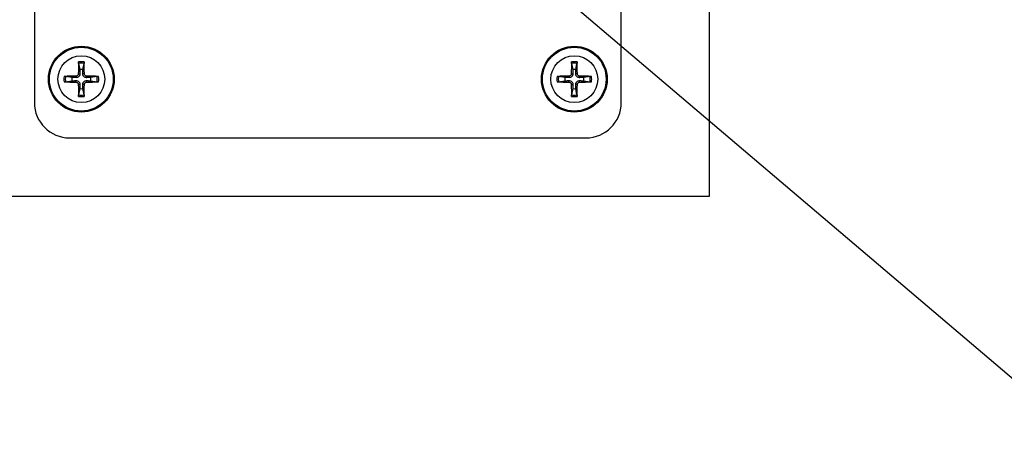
# Model space of a CAD drawing. Header units: millimetres. Extents: x 0 to 2970, y 0 to 2100.
# Tile 5 of 55: x 993 to 1077, y 258 to 294. Entities that reach past the tile are written whole.
import ezdxf

# ---------------------------------------------------------------- set-up
doc = ezdxf.new("R2010")
doc.units = ezdxf.units.MM
doc.header["$LTSCALE"] = 0.2
doc.styles.add('Rainbow-4.0 Style', font='malgunsl.ttf')
doc.dimstyles.new('Rainbow-4.0 Style', dxfattribs={"dimtxt": 3.5, "dimasz": 2.5, "dimexe": 1, "dimexo": 1, "dimgap": 1, "dimtad": 1, "dimdsep": 46, "dimtxsty": 'Rainbow-4.0 Style', "dimcen": 0, "dimclrd": 251, "dimclre": 251, "dimclrt": 7, "dimazin": 3, "dimtp": 0.1, "dimtm": 0.1, "dimtfac": 0.61, "dimtmove": 0, "dimatfit": 3, "dimfxl": 1, "dimlwd": -1, "dimlwe": -1, "dimarcsym": 1})

# ---------------------------------------------------------------- blocks, each defined once
blk = doc.blocks.new('A$C5c935c73')
for p, q in [((319.5, 41.4), (319.5, -198.6)), ((262, 3.4), (262, -190.6)), ((312, -190.6), (312, 3.4)), ((265.771, -187.257), (265.862, -187.792)), ((266.138, -187.792), (266.229, -187.257)), ((307.771, -187.257), (307.862, -187.792)), ((308.138, -187.792), (308.229, -187.257)), ((265.192, -188.462), (264.657, -188.371)), ((265.544, -188.342), (265.545, -188.475)), ((265.544, -188.858), (265.545, -188.725)), ((265.742, -188.144), (265.875, -188.145)), ((266.258, -188.144), (266.125, -188.145)), ((266.456, -188.342), (266.455, -188.475)), ((266.456, -188.858), (266.455, -188.725)), ((267.343, -188.371), (266.808, -188.462)), ((307.192, -188.462), (306.657, -188.371)), ((307.544, -188.342), (307.545, -188.475)), ((307.544, -188.858), (307.545, -188.725)), ((307.742, -188.144), (307.875, -188.145)), ((308.258, -188.144), (308.125, -188.145)), ((308.456, -188.342), (308.455, -188.475)), ((308.456, -188.858), (308.455, -188.725)), ((309.343, -188.371), (308.808, -188.462)), ((264.657, -188.829), (265.192, -188.738)), ((265.742, -189.056), (265.875, -189.055)), ((265.862, -189.408), (265.771, -189.943)), ((266.258, -189.056), (266.125, -189.055)), ((266.229, -189.943), (266.138, -189.408)), ((266.808, -188.738), (267.343, -188.829)), ((306.657, -188.829), (307.192, -188.738)), ((307.742, -189.056), (307.875, -189.055)), ((307.862, -189.408), (307.771, -189.943)), ((308.258, -189.056), (308.125, -189.055)), ((308.229, -189.943), (308.138, -189.408)), ((308.808, -188.738), (309.343, -188.829)), ((265, -193.6), (309, -193.6)), ((319.5, -198.6), (-120.5, -198.6))]:
    blk.add_line(p, q)
for centre, radius in [((266, -188.6), 2.8), ((266, -188.6), 2.714), ((308, -188.6), 2.8), ((308, -188.6), 2.714), ((266, -188.6), 1.998), ((308, -188.6), 1.998)]:
    blk.add_circle(centre, radius)
for centre, radius, start, end in [((266, -188.6), 1.483, 80.96047, 99.03953), ((266, -188.6), 1.362, 80.30532, 99.69468), ((266, -188.6), 0.82, 80.27831, 99.72169), ((308, -188.6), 1.483, 80.96047, 99.03953), ((308, -188.6), 1.362, 80.30532, 99.69468), ((308, -188.6), 0.82, 80.27831, 99.72169), ((266, -188.6), 1.483, 170.96047, 189.03953), ((266, -188.6), 1.362, 170.30532, 189.69468), ((266, -188.6), 0.82, 170.27831, 189.72169), ((266, -188.6), 0.82, 350.27831, 9.72169), ((266, -188.6), 1.362, 350.30532, 9.69468), ((266, -188.6), 1.483, 350.96047, 9.03953), ((308, -188.6), 1.483, 170.96047, 189.03953), ((308, -188.6), 1.362, 170.30532, 189.69468), ((308, -188.6), 0.82, 170.27831, 189.72169), ((308, -188.6), 0.82, 350.27831, 9.72169), ((308, -188.6), 1.362, 350.30532, 9.69468), ((308, -188.6), 1.483, 350.96047, 9.03953), ((266, -188.6), 0.82, 260.27831, 279.72169), ((308, -188.6), 0.82, 260.27831, 279.72169), ((266, -188.6), 1.483, 260.96047, 279.03953), ((266, -188.6), 1.362, 260.30532, 279.69468), ((308, -188.6), 1.483, 260.96047, 279.03953), ((308, -188.6), 1.362, 260.30532, 279.69468), ((265, -190.6), 3, 180, 270), ((309, -190.6), 3, 270, 0)]:
    blk.add_arc(centre, radius, start, end)
for centre, major_axis, start_param, end_param in [((266.172, -188.601), (-0.039, -4.997), 4.415408, 4.62147), ((265.828, -188.601), (-0.039, 4.997), 4.803308, 5.00937), ((308.172, -188.601), (-0.039, -4.997), 4.415408, 4.62147), ((307.828, -188.601), (-0.039, 4.997), 4.803308, 5.00937), ((266.001, -188.772), (-4.997, -0.039), 4.803308, 5.00937), ((265.999, -188.772), (-4.997, 0.039), 4.415408, 4.62147), ((308.001, -188.772), (-4.997, -0.039), 4.803308, 5.00937), ((307.999, -188.772), (-4.997, 0.039), 4.415408, 4.62147), ((266.001, -188.428), (4.997, -0.039), 4.415408, 4.62147), ((266.172, -188.599), (0.039, -4.997), 4.803308, 5.00937), ((265.828, -188.599), (0.039, 4.997), 4.415408, 4.62147), ((265.999, -188.428), (4.997, 0.039), 4.803308, 5.00937), ((308.001, -188.428), (4.997, -0.039), 4.415408, 4.62147), ((308.172, -188.599), (0.039, -4.997), 4.803308, 5.00937), ((307.828, -188.599), (0.039, 4.997), 4.415408, 4.62147), ((307.999, -188.428), (4.997, 0.039), 4.803308, 5.00937)]:
    blk.add_ellipse(centre, major_axis=major_axis, ratio=0.087156, start_param=start_param, end_param=end_param)
for points, knots in [([(265.771, -187.257), (265.77, -187.252), (265.769, -187.246), (265.768, -187.23), (265.767, -187.217), (265.766, -187.194), (265.766, -187.179), (265.766, -187.157), (265.767, -187.146), (265.767, -187.136)], [0.0346009, 0.0346009, 0.0346009, 0.0346009, 0.03763655, 0.03763655, 0.04139296, 0.04139296, 0.04519824, 0.04519824, 0.04808963, 0.04808963, 0.04808963, 0.04808963]), ([(266.233, -187.136), (266.233, -187.146), (266.234, -187.157), (266.234, -187.179), (266.234, -187.194), (266.233, -187.217), (266.232, -187.23), (266.231, -187.246), (266.23, -187.252), (266.229, -187.257)], [0.01226288, 0.01226288, 0.01226288, 0.01226288, 0.01515427, 0.01515427, 0.01895955, 0.01895955, 0.02271597, 0.02271597, 0.02575161, 0.02575161, 0.02575161, 0.02575161]), ([(307.771, -187.257), (307.77, -187.252), (307.769, -187.246), (307.768, -187.23), (307.767, -187.217), (307.766, -187.194), (307.766, -187.179), (307.766, -187.157), (307.767, -187.146), (307.767, -187.136)], [0.0346009, 0.0346009, 0.0346009, 0.0346009, 0.03763655, 0.03763655, 0.04139296, 0.04139296, 0.04519824, 0.04519824, 0.04808963, 0.04808963, 0.04808963, 0.04808963]), ([(308.233, -187.136), (308.233, -187.146), (308.234, -187.157), (308.234, -187.179), (308.234, -187.194), (308.233, -187.217), (308.232, -187.23), (308.231, -187.246), (308.23, -187.252), (308.229, -187.257)], [0.01226288, 0.01226288, 0.01226288, 0.01226288, 0.01515427, 0.01515427, 0.01895955, 0.01895955, 0.02271597, 0.02271597, 0.02575161, 0.02575161, 0.02575161, 0.02575161]), ([(264.536, -188.367), (264.546, -188.367), (264.557, -188.366), (264.579, -188.366), (264.594, -188.366), (264.617, -188.367), (264.63, -188.368), (264.646, -188.369), (264.652, -188.37), (264.657, -188.371)], [0.01226288, 0.01226288, 0.01226288, 0.01226288, 0.01515427, 0.01515427, 0.01895955, 0.01895955, 0.02271597, 0.02271597, 0.02575161, 0.02575161, 0.02575161, 0.02575161]), ([(265.742, -188.144), (265.741, -188.169), (265.736, -188.196), (265.715, -188.244), (265.7, -188.267), (265.664, -188.302), (265.642, -188.317), (265.594, -188.337), (265.568, -188.341), (265.544, -188.342)], [0, 0, 0, 0, 0.00749492, 0.00749492, 0.01498984, 0.01498984, 0.02248639, 0.02248639, 0.02966793, 0.02966793, 0.02966793, 0.02966793]), ([(265.875, -188.145), (265.876, -188.18), (265.872, -188.217), (265.855, -188.272), (265.845, -188.296), (265.818, -188.343), (265.801, -188.365), (265.765, -188.401), (265.743, -188.418), (265.696, -188.445), (265.672, -188.455), (265.617, -188.472), (265.58, -188.476), (265.545, -188.475)], [0.1466285, 0.1466285, 0.1466285, 0.1466285, 0.1576102, 0.1576102, 0.16535208, 0.16535208, 0.17309396, 0.17309396, 0.18083584, 0.18083584, 0.18857772, 0.18857772, 0.19955941, 0.19955941, 0.19955941, 0.19955941]), ([(265.545, -188.725), (265.58, -188.724), (265.617, -188.728), (265.672, -188.745), (265.696, -188.755), (265.743, -188.782), (265.765, -188.799), (265.801, -188.835), (265.818, -188.857), (265.845, -188.904), (265.855, -188.928), (265.872, -188.983), (265.876, -189.02), (265.875, -189.055)], [0.1466285, 0.1466285, 0.1466285, 0.1466285, 0.1576102, 0.1576102, 0.16535208, 0.16535208, 0.17309396, 0.17309396, 0.18083584, 0.18083584, 0.18857772, 0.18857772, 0.19955941, 0.19955941, 0.19955941, 0.19955941]), ([(266.455, -188.475), (266.42, -188.476), (266.383, -188.472), (266.328, -188.455), (266.304, -188.445), (266.257, -188.418), (266.235, -188.401), (266.199, -188.365), (266.182, -188.343), (266.155, -188.296), (266.145, -188.272), (266.128, -188.217), (266.124, -188.18), (266.125, -188.145)], [0.1466285, 0.1466285, 0.1466285, 0.1466285, 0.1576102, 0.1576102, 0.16535208, 0.16535208, 0.17309396, 0.17309396, 0.18083584, 0.18083584, 0.18857772, 0.18857772, 0.19955941, 0.19955941, 0.19955941, 0.19955941]), ([(266.125, -189.055), (266.124, -189.02), (266.128, -188.983), (266.145, -188.928), (266.155, -188.904), (266.182, -188.857), (266.199, -188.835), (266.235, -188.799), (266.257, -188.782), (266.304, -188.755), (266.328, -188.745), (266.383, -188.728), (266.42, -188.724), (266.455, -188.725)], [0.1466285, 0.1466285, 0.1466285, 0.1466285, 0.1576102, 0.1576102, 0.16535208, 0.16535208, 0.17309396, 0.17309396, 0.18083584, 0.18083584, 0.18857772, 0.18857772, 0.19955941, 0.19955941, 0.19955941, 0.19955941]), ([(266.456, -188.342), (266.431, -188.341), (266.404, -188.336), (266.356, -188.315), (266.333, -188.3), (266.298, -188.264), (266.283, -188.242), (266.263, -188.194), (266.259, -188.168), (266.258, -188.144)], [0, 0, 0, 0, 0.00749492, 0.00749492, 0.01498984, 0.01498984, 0.02248639, 0.02248639, 0.02966793, 0.02966793, 0.02966793, 0.02966793]), ([(267.343, -188.371), (267.348, -188.37), (267.354, -188.369), (267.37, -188.368), (267.383, -188.367), (267.406, -188.366), (267.421, -188.366), (267.443, -188.366), (267.454, -188.367), (267.464, -188.367)], [0.0346009, 0.0346009, 0.0346009, 0.0346009, 0.03763655, 0.03763655, 0.04139296, 0.04139296, 0.04519824, 0.04519824, 0.04808963, 0.04808963, 0.04808963, 0.04808963]), ([(306.536, -188.367), (306.546, -188.367), (306.557, -188.366), (306.579, -188.366), (306.594, -188.366), (306.617, -188.367), (306.63, -188.368), (306.646, -188.369), (306.652, -188.37), (306.657, -188.371)], [0.01226288, 0.01226288, 0.01226288, 0.01226288, 0.01515427, 0.01515427, 0.01895955, 0.01895955, 0.02271597, 0.02271597, 0.02575161, 0.02575161, 0.02575161, 0.02575161]), ([(307.742, -188.144), (307.741, -188.169), (307.736, -188.196), (307.715, -188.244), (307.7, -188.267), (307.664, -188.302), (307.642, -188.317), (307.594, -188.337), (307.568, -188.341), (307.544, -188.342)], [0, 0, 0, 0, 0.00749492, 0.00749492, 0.01498984, 0.01498984, 0.02248639, 0.02248639, 0.02966793, 0.02966793, 0.02966793, 0.02966793]), ([(307.875, -188.145), (307.876, -188.18), (307.872, -188.217), (307.855, -188.272), (307.845, -188.296), (307.818, -188.343), (307.801, -188.365), (307.765, -188.401), (307.743, -188.418), (307.696, -188.445), (307.672, -188.455), (307.617, -188.472), (307.58, -188.476), (307.545, -188.475)], [0.1466285, 0.1466285, 0.1466285, 0.1466285, 0.1576102, 0.1576102, 0.16535208, 0.16535208, 0.17309396, 0.17309396, 0.18083584, 0.18083584, 0.18857772, 0.18857772, 0.19955941, 0.19955941, 0.19955941, 0.19955941]), ([(307.545, -188.725), (307.58, -188.724), (307.617, -188.728), (307.672, -188.745), (307.696, -188.755), (307.743, -188.782), (307.765, -188.799), (307.801, -188.835), (307.818, -188.857), (307.845, -188.904), (307.855, -188.928), (307.872, -188.983), (307.876, -189.02), (307.875, -189.055)], [0.1466285, 0.1466285, 0.1466285, 0.1466285, 0.1576102, 0.1576102, 0.16535208, 0.16535208, 0.17309396, 0.17309396, 0.18083584, 0.18083584, 0.18857772, 0.18857772, 0.19955941, 0.19955941, 0.19955941, 0.19955941]), ([(308.455, -188.475), (308.42, -188.476), (308.383, -188.472), (308.328, -188.455), (308.304, -188.445), (308.257, -188.418), (308.235, -188.401), (308.199, -188.365), (308.182, -188.343), (308.155, -188.296), (308.145, -188.272), (308.128, -188.217), (308.124, -188.18), (308.125, -188.145)], [0.1466285, 0.1466285, 0.1466285, 0.1466285, 0.1576102, 0.1576102, 0.16535208, 0.16535208, 0.17309396, 0.17309396, 0.18083584, 0.18083584, 0.18857772, 0.18857772, 0.19955941, 0.19955941, 0.19955941, 0.19955941]), ([(308.125, -189.055), (308.124, -189.02), (308.128, -188.983), (308.145, -188.928), (308.155, -188.904), (308.182, -188.857), (308.199, -188.835), (308.235, -188.799), (308.257, -188.782), (308.304, -188.755), (308.328, -188.745), (308.383, -188.728), (308.42, -188.724), (308.455, -188.725)], [0.1466285, 0.1466285, 0.1466285, 0.1466285, 0.1576102, 0.1576102, 0.16535208, 0.16535208, 0.17309396, 0.17309396, 0.18083584, 0.18083584, 0.18857772, 0.18857772, 0.19955941, 0.19955941, 0.19955941, 0.19955941]), ([(308.456, -188.342), (308.431, -188.341), (308.404, -188.336), (308.356, -188.315), (308.333, -188.3), (308.298, -188.264), (308.283, -188.242), (308.263, -188.194), (308.259, -188.168), (308.258, -188.144)], [0, 0, 0, 0, 0.00749492, 0.00749492, 0.01498984, 0.01498984, 0.02248639, 0.02248639, 0.02966793, 0.02966793, 0.02966793, 0.02966793]), ([(309.343, -188.371), (309.348, -188.37), (309.354, -188.369), (309.37, -188.368), (309.383, -188.367), (309.406, -188.366), (309.421, -188.366), (309.443, -188.366), (309.454, -188.367), (309.464, -188.367)], [0.0346009, 0.0346009, 0.0346009, 0.0346009, 0.03763655, 0.03763655, 0.04139296, 0.04139296, 0.04519824, 0.04519824, 0.04808963, 0.04808963, 0.04808963, 0.04808963]), ([(264.657, -188.829), (264.652, -188.83), (264.646, -188.831), (264.63, -188.832), (264.617, -188.833), (264.594, -188.834), (264.579, -188.834), (264.557, -188.834), (264.546, -188.833), (264.536, -188.833)], [0.0346009, 0.0346009, 0.0346009, 0.0346009, 0.03763655, 0.03763655, 0.04139296, 0.04139296, 0.04519824, 0.04519824, 0.04808963, 0.04808963, 0.04808963, 0.04808963]), ([(265.544, -188.858), (265.569, -188.859), (265.596, -188.864), (265.644, -188.885), (265.667, -188.9), (265.702, -188.936), (265.717, -188.958), (265.737, -189.006), (265.741, -189.032), (265.742, -189.056)], [0, 0, 0, 0, 0.00749492, 0.00749492, 0.01498984, 0.01498984, 0.02248639, 0.02248639, 0.02966793, 0.02966793, 0.02966793, 0.02966793]), ([(266.258, -189.056), (266.259, -189.031), (266.264, -189.004), (266.285, -188.956), (266.3, -188.933), (266.336, -188.898), (266.358, -188.883), (266.406, -188.863), (266.432, -188.859), (266.456, -188.858)], [0, 0, 0, 0, 0.00749492, 0.00749492, 0.01498984, 0.01498984, 0.02248639, 0.02248639, 0.02966793, 0.02966793, 0.02966793, 0.02966793]), ([(267.464, -188.833), (267.454, -188.833), (267.443, -188.834), (267.421, -188.834), (267.406, -188.834), (267.383, -188.833), (267.37, -188.832), (267.354, -188.831), (267.348, -188.83), (267.343, -188.829)], [0.01226288, 0.01226288, 0.01226288, 0.01226288, 0.01515427, 0.01515427, 0.01895955, 0.01895955, 0.02271597, 0.02271597, 0.02575161, 0.02575161, 0.02575161, 0.02575161]), ([(306.657, -188.829), (306.652, -188.83), (306.646, -188.831), (306.63, -188.832), (306.617, -188.833), (306.594, -188.834), (306.579, -188.834), (306.557, -188.834), (306.546, -188.833), (306.536, -188.833)], [0.0346009, 0.0346009, 0.0346009, 0.0346009, 0.03763655, 0.03763655, 0.04139296, 0.04139296, 0.04519824, 0.04519824, 0.04808963, 0.04808963, 0.04808963, 0.04808963]), ([(307.544, -188.858), (307.569, -188.859), (307.596, -188.864), (307.644, -188.885), (307.667, -188.9), (307.702, -188.936), (307.717, -188.958), (307.737, -189.006), (307.741, -189.032), (307.742, -189.056)], [0, 0, 0, 0, 0.00749492, 0.00749492, 0.01498984, 0.01498984, 0.02248639, 0.02248639, 0.02966793, 0.02966793, 0.02966793, 0.02966793]), ([(308.258, -189.056), (308.259, -189.031), (308.264, -189.004), (308.285, -188.956), (308.3, -188.933), (308.336, -188.898), (308.358, -188.883), (308.406, -188.863), (308.432, -188.859), (308.456, -188.858)], [0, 0, 0, 0, 0.00749492, 0.00749492, 0.01498984, 0.01498984, 0.02248639, 0.02248639, 0.02966793, 0.02966793, 0.02966793, 0.02966793]), ([(309.464, -188.833), (309.454, -188.833), (309.443, -188.834), (309.421, -188.834), (309.406, -188.834), (309.383, -188.833), (309.37, -188.832), (309.354, -188.831), (309.348, -188.83), (309.343, -188.829)], [0.01226288, 0.01226288, 0.01226288, 0.01226288, 0.01515427, 0.01515427, 0.01895955, 0.01895955, 0.02271597, 0.02271597, 0.02575161, 0.02575161, 0.02575161, 0.02575161]), ([(265.767, -190.064), (265.767, -190.054), (265.766, -190.043), (265.766, -190.021), (265.766, -190.006), (265.767, -189.983), (265.768, -189.97), (265.769, -189.954), (265.77, -189.948), (265.771, -189.943)], [0.01226288, 0.01226288, 0.01226288, 0.01226288, 0.01515427, 0.01515427, 0.01895955, 0.01895955, 0.02271597, 0.02271597, 0.02575161, 0.02575161, 0.02575161, 0.02575161]), ([(266.229, -189.943), (266.23, -189.948), (266.231, -189.954), (266.232, -189.97), (266.233, -189.983), (266.234, -190.006), (266.234, -190.021), (266.234, -190.043), (266.233, -190.054), (266.233, -190.064)], [0.0346009, 0.0346009, 0.0346009, 0.0346009, 0.03763655, 0.03763655, 0.04139296, 0.04139296, 0.04519824, 0.04519824, 0.04808963, 0.04808963, 0.04808963, 0.04808963]), ([(307.767, -190.064), (307.767, -190.054), (307.766, -190.043), (307.766, -190.021), (307.766, -190.006), (307.767, -189.983), (307.768, -189.97), (307.769, -189.954), (307.77, -189.948), (307.771, -189.943)], [0.01226288, 0.01226288, 0.01226288, 0.01226288, 0.01515427, 0.01515427, 0.01895955, 0.01895955, 0.02271597, 0.02271597, 0.02575161, 0.02575161, 0.02575161, 0.02575161]), ([(308.229, -189.943), (308.23, -189.948), (308.231, -189.954), (308.232, -189.97), (308.233, -189.983), (308.234, -190.006), (308.234, -190.021), (308.234, -190.043), (308.233, -190.054), (308.233, -190.064)], [0.0346009, 0.0346009, 0.0346009, 0.0346009, 0.03763655, 0.03763655, 0.04139296, 0.04139296, 0.04519824, 0.04519824, 0.04808963, 0.04808963, 0.04808963, 0.04808963])]:
    blk.add_open_spline(points, degree=3, knots=knots)
for points, weights in [([(265.862, -187.792), (265.87, -188.017), (265.875, -188.145)], [1, 1.31905273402, 1.607360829]), ([(266.125, -188.145), (266.13, -188.017), (266.138, -187.792)], [1.607360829, 1.31905273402, 1]), ([(307.862, -187.792), (307.87, -188.017), (307.875, -188.145)], [1, 1.31905273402, 1.607360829]), ([(308.125, -188.145), (308.13, -188.017), (308.138, -187.792)], [1.607360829, 1.31905273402, 1]), ([(265.545, -188.475), (265.417, -188.47), (265.192, -188.462)], [1.607360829, 1.31905273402, 1]), ([(265.192, -188.738), (265.417, -188.73), (265.545, -188.725)], [1, 1.31905273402, 1.607360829]), ([(266.808, -188.462), (266.583, -188.47), (266.455, -188.475)], [1, 1.31905273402, 1.607360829]), ([(266.455, -188.725), (266.583, -188.73), (266.808, -188.738)], [1.607360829, 1.31905273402, 1]), ([(307.545, -188.475), (307.417, -188.47), (307.192, -188.462)], [1.607360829, 1.31905273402, 1]), ([(307.192, -188.738), (307.417, -188.73), (307.545, -188.725)], [1, 1.31905273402, 1.607360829]), ([(308.808, -188.462), (308.583, -188.47), (308.455, -188.475)], [1, 1.31905273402, 1.607360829]), ([(308.455, -188.725), (308.583, -188.73), (308.808, -188.738)], [1.607360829, 1.31905273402, 1]), ([(265.875, -189.055), (265.87, -189.183), (265.862, -189.408)], [1.607360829, 1.31905273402, 1]), ([(266.138, -189.408), (266.13, -189.183), (266.125, -189.055)], [1, 1.31905273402, 1.607360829]), ([(307.875, -189.055), (307.87, -189.183), (307.862, -189.408)], [1.607360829, 1.31905273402, 1]), ([(308.138, -189.408), (308.13, -189.183), (308.125, -189.055)], [1, 1.31905273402, 1.607360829])]:
    blk.add_rational_spline(points, weights, degree=2)

msp = doc.modelspace()

# ---------------------------------------------------------------- block references
msp.add_blockref('A$C5c935c73', (732.062, 477.49))

# ---------------------------------------------------------------- leaders
at = {"annotation_type": 0, "has_hookline": 1, "hookline_direction": 0, "text_width": 192.764}
msp.add_leader([(1019.062, 312.956), (1083.189, 258.479), (1093.189, 258.479)], dimstyle='Rainbow-4.0 Style', override={"dimscale": 4, "dimgap": 1, "dimtad": 1}, dxfattribs=at)

doc.saveas('drawing.dxf')
